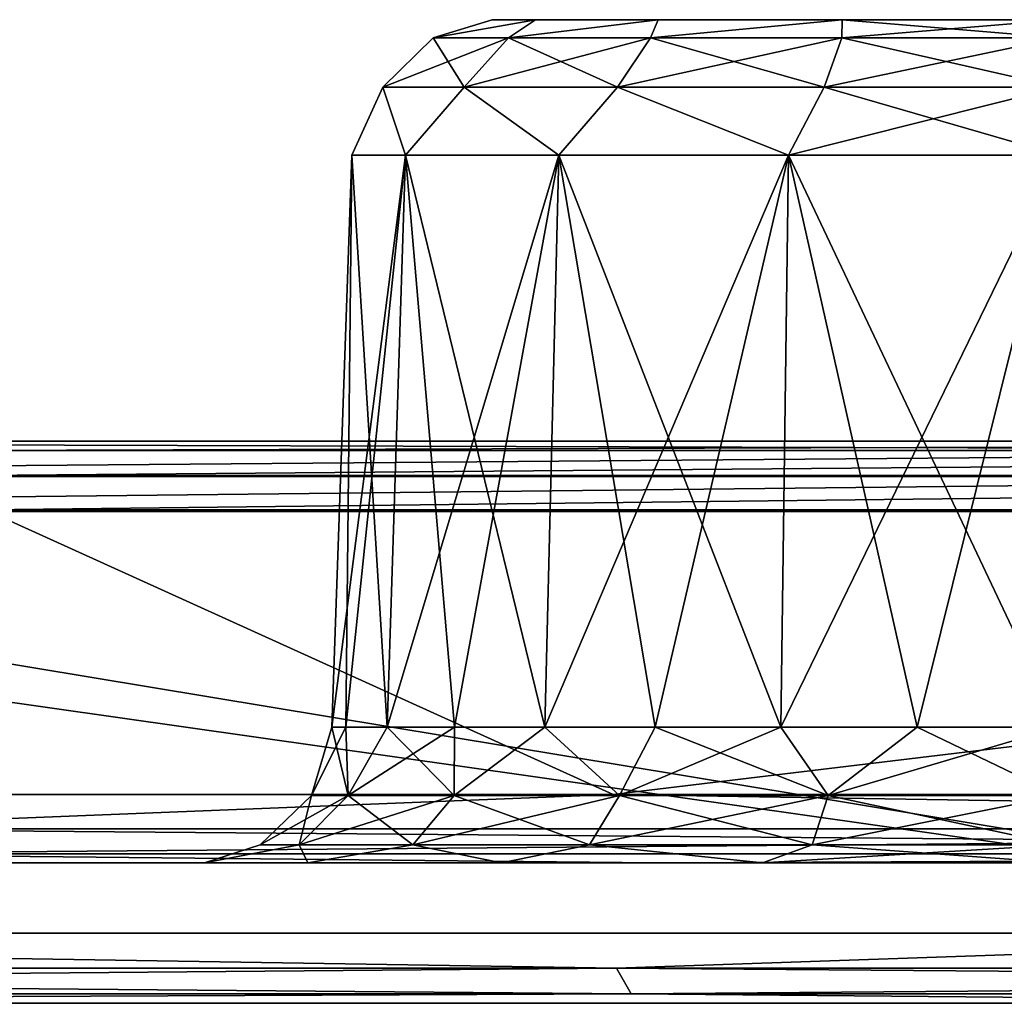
# Model space of a CAD drawing. Header units: millimetres. Extents: x -125 to 125, y -46 to 12.
# Tile 24 of 113: x -72.2 to -68.7, y 9 to 12.5. Entities that reach past the tile are written whole.
import ezdxf

# ---------------------------------------------------------------- set-up
doc = ezdxf.new("R2010")
doc.units = ezdxf.units.MM
doc.header["$LTSCALE"] = 26.699852
for name, color, linetype in [('1', 7, 'CONTINUOUS'), ('107', 7, 'CONTINUOUS'), ('109', 7, 'CONTINUOUS'), ('111', 7, 'CONTINUOUS'), ('113', 7, 'CONTINUOUS'), ('2', 7, 'CONTINUOUS'), ('3', 7, 'CONTINUOUS'), ('35', 7, 'CONTINUOUS'), ('36', 7, 'CONTINUOUS'), ('5', 7, 'CONTINUOUS'), ('6', 7, 'CONTINUOUS'), ('89', 7, 'CONTINUOUS'), ('90', 7, 'CONTINUOUS'), ('93', 7, 'CONTINUOUS'), ('94', 7, 'CONTINUOUS'), ('95', 7, 'CONTINUOUS'), ('97', 7, 'CONTINUOUS'), ('98', 7, 'CONTINUOUS')]:
    doc.layers.add(name, color=color, linetype=linetype)

msp = doc.modelspace()

# ---------------------------------------------------------------- linework, layer by layer
at = {"layer": '1', "linetype": 'Continuous'}
for points in [[(-61.8163, 11, -100.0937), (-77.0169, 11, -98.3308), (-72.491, 11, -92.6556), (-61.8163, 11, -100.0937)], [(-65.6782, 11, -106.2399), (-77.0169, 11, -98.3308), (-61.8163, 11, -100.0937), (-65.6782, 11, -106.2399)], [(-76.861, 11, 98.1353), (-65.5452, 11, 106.0282), (-61.8163, 11, 100.0937), (-76.861, 11, 98.1353)], [(-72.491, 11, 92.6556), (-76.861, 11, 98.1353), (-61.8163, 11, 100.0937), (-72.491, 11, 92.6556)]]:
    msp.add_3dface(points, dxfattribs=at)
at = {"layer": '107', "linetype": 'Continuous'}
for points in [[(-70.5172, 12.5, 34.4656), (-70.3636, 12.5, 35.2376), (-70.3636, 12.5, 33.6937), (-70.5172, 12.5, 34.4656)], [(-70.3636, 12.5, 35.2376), (-69.9263, 12.5, 35.892), (-70.3636, 12.5, 33.6937), (-70.3636, 12.5, 35.2376)], [(-70.3636, 12.5, 33.6937), (-69.9263, 12.5, 35.892), (-69.9263, 12.5, 33.0393), (-70.3636, 12.5, 33.6937)], [(-69.9263, 12.5, 35.892), (-69.2719, 12.5, 36.3293), (-69.9263, 12.5, 33.0393), (-69.9263, 12.5, 35.892)], [(-69.9263, 12.5, 33.0393), (-69.2719, 12.5, 36.3293), (-69.2719, 12.5, 32.602), (-69.9263, 12.5, 33.0393)], [(-69.2719, 12.5, 36.3293), (-68.5, 12.5, 36.4828), (-69.2719, 12.5, 32.602), (-69.2719, 12.5, 36.3293)], [(-68.5, 12.5, 36.4828), (-68.5, 12.5, 32.4485), (-69.2719, 12.5, 32.602), (-68.5, 12.5, 36.4828)]]:
    msp.add_3dface(points, dxfattribs=at)
at = {"layer": '109', "linetype": 'Continuous'}
for points in [[(-71.0169, 12.0174, 34.4656), (-70.8253, 12.0174, 33.5025), (-71.0879, 9.9826, 34.4656), (-71.0169, 12.0174, 34.4656)], [(-71.0382, 9.9826, 34.9705), (-71.0169, 12.0174, 34.4656), (-71.0879, 9.9826, 34.4656), (-71.0382, 9.9826, 34.9705)], [(-71.0879, 9.9826, 34.4656), (-70.8253, 12.0174, 33.5025), (-71.0382, 9.9826, 33.9608), (-71.0879, 9.9826, 34.4656)], [(-70.8909, 9.9826, 35.456), (-71.0169, 12.0174, 34.4656), (-71.0382, 9.9826, 34.9705), (-70.8909, 9.9826, 35.456)], [(-71.0382, 9.9826, 33.9608), (-70.8253, 12.0174, 33.5025), (-70.8909, 9.9826, 33.4753), (-71.0382, 9.9826, 33.9608)], [(-70.8253, 12.0174, 35.4288), (-71.0169, 12.0174, 34.4656), (-70.8909, 9.9826, 35.456), (-70.8253, 12.0174, 35.4288)], [(-70.8909, 9.9826, 33.4753), (-70.2797, 12.0174, 32.686), (-70.6518, 9.9826, 33.0279), (-70.8909, 9.9826, 33.4753)], [(-70.8253, 12.0174, 33.5025), (-70.2797, 12.0174, 32.686), (-70.8909, 9.9826, 33.4753), (-70.8253, 12.0174, 33.5025)], [(-70.6518, 9.9826, 35.9034), (-70.8253, 12.0174, 35.4288), (-70.8909, 9.9826, 35.456), (-70.6518, 9.9826, 35.9034)], [(-70.3299, 9.9826, 36.2956), (-70.8253, 12.0174, 35.4288), (-70.6518, 9.9826, 35.9034), (-70.3299, 9.9826, 36.2956)], [(-70.2797, 12.0174, 36.2453), (-70.8253, 12.0174, 35.4288), (-70.3299, 9.9826, 36.2956), (-70.2797, 12.0174, 36.2453)], [(-70.6518, 9.9826, 33.0279), (-70.2797, 12.0174, 32.686), (-70.3299, 9.9826, 32.6357), (-70.6518, 9.9826, 33.0279)], [(-70.3299, 9.9826, 32.6357), (-69.4632, 12.0174, 32.1404), (-69.9378, 9.9826, 32.3139), (-70.3299, 9.9826, 32.6357)], [(-70.2797, 12.0174, 32.686), (-69.4632, 12.0174, 32.1404), (-70.3299, 9.9826, 32.6357), (-70.2797, 12.0174, 32.686)], [(-69.9378, 9.9826, 36.6174), (-70.2797, 12.0174, 36.2453), (-70.3299, 9.9826, 36.2956), (-69.9378, 9.9826, 36.6174)], [(-69.4904, 9.9826, 36.8566), (-70.2797, 12.0174, 36.2453), (-69.9378, 9.9826, 36.6174), (-69.4904, 9.9826, 36.8566)], [(-69.4632, 12.0174, 36.7909), (-70.2797, 12.0174, 36.2453), (-69.4904, 9.9826, 36.8566), (-69.4632, 12.0174, 36.7909)], [(-69.9378, 9.9826, 32.3139), (-69.4632, 12.0174, 32.1404), (-69.4904, 9.9826, 32.0747), (-69.9378, 9.9826, 32.3139)], [(-69.4632, 12.0174, 32.1404), (-68.5, 12.0174, 31.9488), (-69.4904, 9.9826, 32.0747), (-69.4632, 12.0174, 32.1404)], [(-69.4904, 9.9826, 32.0747), (-68.5, 12.0174, 31.9488), (-69.0049, 9.9826, 31.9275), (-69.4904, 9.9826, 32.0747)], [(-69.0049, 9.9826, 37.0038), (-69.4632, 12.0174, 36.7909), (-69.4904, 9.9826, 36.8566), (-69.0049, 9.9826, 37.0038)], [(-68.5, 9.9826, 37.0536), (-68.5, 12.0174, 36.9825), (-69.4632, 12.0174, 36.7909), (-68.5, 9.9826, 37.0536)], [(-68.5, 9.9826, 37.0536), (-69.4632, 12.0174, 36.7909), (-69.0049, 9.9826, 37.0038), (-68.5, 9.9826, 37.0536)], [(-68.5, 12.0174, 31.9488), (-68.5, 9.9826, 31.8777), (-69.0049, 9.9826, 31.9275), (-68.5, 12.0174, 31.9488)]]:
    msp.add_3dface(points, dxfattribs=at)
at = {"layer": '111', "linetype": 'Continuous'}
for points in [[(-70.5172, 12.5, 34.4656), (-70.3636, 12.5, 33.6937), (-70.7275, 12.436, 34.0729), (-70.5172, 12.5, 34.4656)], [(-70.7275, 12.436, 34.8584), (-70.5172, 12.5, 34.4656), (-70.7275, 12.436, 34.0729), (-70.7275, 12.436, 34.8584)], [(-70.7275, 12.436, 34.0729), (-70.3636, 12.5, 33.6937), (-70.4588, 12.436, 33.3347), (-70.7275, 12.436, 34.0729)], [(-70.3636, 12.5, 35.2376), (-70.5172, 12.5, 34.4656), (-70.7275, 12.436, 34.8584), (-70.3636, 12.5, 35.2376)], [(-70.4588, 12.436, 35.5966), (-70.3636, 12.5, 35.2376), (-70.7275, 12.436, 34.8584), (-70.4588, 12.436, 35.5966)], [(-70.3636, 12.5, 33.6937), (-69.9263, 12.5, 33.0393), (-70.4588, 12.436, 33.3347), (-70.3636, 12.5, 33.6937)], [(-70.4588, 12.436, 33.3347), (-69.9263, 12.5, 33.0393), (-69.9539, 12.436, 32.7329), (-70.4588, 12.436, 33.3347)], [(-69.9263, 12.5, 35.892), (-70.3636, 12.5, 35.2376), (-70.4588, 12.436, 35.5966), (-69.9263, 12.5, 35.892)], [(-69.9539, 12.436, 36.1983), (-69.9263, 12.5, 35.892), (-70.4588, 12.436, 35.5966), (-69.9539, 12.436, 36.1983)], [(-69.9263, 12.5, 33.0393), (-69.2719, 12.5, 32.602), (-69.9539, 12.436, 32.7329), (-69.9263, 12.5, 33.0393)], [(-69.9539, 12.436, 32.7329), (-69.2719, 12.5, 32.602), (-69.2736, 12.436, 32.3402), (-69.9539, 12.436, 32.7329)], [(-69.2736, 12.436, 36.5911), (-69.2719, 12.5, 36.3293), (-69.9539, 12.436, 36.1983), (-69.2736, 12.436, 36.5911)], [(-69.2719, 12.5, 36.3293), (-69.9263, 12.5, 35.892), (-69.9539, 12.436, 36.1983), (-69.2719, 12.5, 36.3293)], [(-68.5, 12.5, 32.4485), (-68.5, 12.436, 32.2038), (-69.2736, 12.436, 32.3402), (-68.5, 12.5, 32.4485)], [(-69.2719, 12.5, 32.602), (-68.5, 12.5, 32.4485), (-69.2736, 12.436, 32.3402), (-69.2719, 12.5, 32.602)], [(-68.5, 12.436, 36.7275), (-69.2719, 12.5, 36.3293), (-69.2736, 12.436, 36.5911), (-68.5, 12.436, 36.7275)], [(-68.5, 12.5, 36.4828), (-69.2719, 12.5, 36.3293), (-68.5, 12.436, 36.7275), (-68.5, 12.5, 36.4828)], [(-70.9071, 12.26, 34.0412), (-70.4588, 12.436, 33.3347), (-70.6168, 12.26, 33.2435), (-70.9071, 12.26, 34.0412)], [(-70.9071, 12.26, 34.8901), (-70.7275, 12.436, 34.0729), (-70.9071, 12.26, 34.0412), (-70.9071, 12.26, 34.8901)], [(-70.7275, 12.436, 34.0729), (-70.4588, 12.436, 33.3347), (-70.9071, 12.26, 34.0412), (-70.7275, 12.436, 34.0729)], [(-70.6168, 12.26, 35.6878), (-70.7275, 12.436, 34.8584), (-70.9071, 12.26, 34.8901), (-70.6168, 12.26, 35.6878)], [(-70.7275, 12.436, 34.8584), (-70.7275, 12.436, 34.0729), (-70.9071, 12.26, 34.8901), (-70.7275, 12.436, 34.8584)], [(-70.4588, 12.436, 35.5966), (-70.7275, 12.436, 34.8584), (-70.6168, 12.26, 35.6878), (-70.4588, 12.436, 35.5966)], [(-70.6168, 12.26, 33.2435), (-69.9539, 12.436, 32.7329), (-70.0711, 12.26, 32.5933), (-70.6168, 12.26, 33.2435)], [(-70.0711, 12.26, 36.338), (-70.4588, 12.436, 35.5966), (-70.6168, 12.26, 35.6878), (-70.0711, 12.26, 36.338)], [(-70.4588, 12.436, 33.3347), (-69.9539, 12.436, 32.7329), (-70.6168, 12.26, 33.2435), (-70.4588, 12.436, 33.3347)], [(-69.9539, 12.436, 36.1983), (-70.4588, 12.436, 35.5966), (-70.0711, 12.26, 36.338), (-69.9539, 12.436, 36.1983)], [(-69.9539, 12.436, 32.7329), (-69.2736, 12.436, 32.3402), (-70.0711, 12.26, 32.5933), (-69.9539, 12.436, 32.7329)], [(-70.0711, 12.26, 32.5933), (-69.2736, 12.436, 32.3402), (-69.336, 12.26, 32.1688), (-70.0711, 12.26, 32.5933)], [(-69.336, 12.26, 36.7625), (-69.9539, 12.436, 36.1983), (-70.0711, 12.26, 36.338), (-69.336, 12.26, 36.7625)], [(-69.2736, 12.436, 36.5911), (-69.9539, 12.436, 36.1983), (-69.336, 12.26, 36.7625), (-69.2736, 12.436, 36.5911)], [(-68.5, 12.26, 36.9099), (-69.2736, 12.436, 36.5911), (-69.336, 12.26, 36.7625), (-68.5, 12.26, 36.9099)], [(-68.5, 12.436, 32.2038), (-68.5, 12.26, 32.0214), (-69.336, 12.26, 32.1688), (-68.5, 12.436, 32.2038)], [(-69.2736, 12.436, 32.3402), (-68.5, 12.436, 32.2038), (-69.336, 12.26, 32.1688), (-69.2736, 12.436, 32.3402)], [(-68.5, 12.26, 36.9099), (-68.5, 12.436, 36.7275), (-69.2736, 12.436, 36.5911), (-68.5, 12.26, 36.9099)], [(-71.0169, 12.0174, 34.4656), (-70.8253, 12.0174, 35.4288), (-70.9071, 12.26, 34.8901), (-71.0169, 12.0174, 34.4656)], [(-70.8253, 12.0174, 33.5025), (-71.0169, 12.0174, 34.4656), (-70.9071, 12.26, 34.0412), (-70.8253, 12.0174, 33.5025)], [(-71.0169, 12.0174, 34.4656), (-70.9071, 12.26, 34.8901), (-70.9071, 12.26, 34.0412), (-71.0169, 12.0174, 34.4656)], [(-70.8253, 12.0174, 33.5025), (-70.9071, 12.26, 34.0412), (-70.6168, 12.26, 33.2435), (-70.8253, 12.0174, 33.5025)], [(-70.8253, 12.0174, 35.4288), (-70.6168, 12.26, 35.6878), (-70.9071, 12.26, 34.8901), (-70.8253, 12.0174, 35.4288)], [(-70.8253, 12.0174, 35.4288), (-70.2797, 12.0174, 36.2453), (-70.6168, 12.26, 35.6878), (-70.8253, 12.0174, 35.4288)], [(-70.2797, 12.0174, 32.686), (-70.8253, 12.0174, 33.5025), (-70.6168, 12.26, 33.2435), (-70.2797, 12.0174, 32.686)], [(-70.2797, 12.0174, 32.686), (-70.6168, 12.26, 33.2435), (-70.0711, 12.26, 32.5933), (-70.2797, 12.0174, 32.686)], [(-70.2797, 12.0174, 36.2453), (-70.0711, 12.26, 36.338), (-70.6168, 12.26, 35.6878), (-70.2797, 12.0174, 36.2453)], [(-70.2797, 12.0174, 36.2453), (-69.4632, 12.0174, 36.7909), (-70.0711, 12.26, 36.338), (-70.2797, 12.0174, 36.2453)], [(-69.4632, 12.0174, 32.1404), (-70.2797, 12.0174, 32.686), (-70.0711, 12.26, 32.5933), (-69.4632, 12.0174, 32.1404)], [(-69.4632, 12.0174, 36.7909), (-69.336, 12.26, 36.7625), (-70.0711, 12.26, 36.338), (-69.4632, 12.0174, 36.7909)], [(-69.4632, 12.0174, 32.1404), (-70.0711, 12.26, 32.5933), (-69.336, 12.26, 32.1688), (-69.4632, 12.0174, 32.1404)], [(-68.5, 12.0174, 31.9488), (-69.4632, 12.0174, 32.1404), (-68.5, 12.26, 32.0214), (-68.5, 12.0174, 31.9488)], [(-68.5, 12.26, 32.0214), (-69.4632, 12.0174, 32.1404), (-69.336, 12.26, 32.1688), (-68.5, 12.26, 32.0214)], [(-69.4632, 12.0174, 36.7909), (-68.5, 12.0174, 36.9825), (-69.336, 12.26, 36.7625), (-69.4632, 12.0174, 36.7909)], [(-68.5, 12.0174, 36.9825), (-68.5, 12.26, 36.9099), (-69.336, 12.26, 36.7625), (-68.5, 12.0174, 36.9825)]]:
    msp.add_3dface(points, dxfattribs=at)
at = {"layer": '113', "linetype": 'Continuous'}
for points in [[(-71.0879, 9.9826, 34.4656), (-71.0382, 9.9826, 33.9608), (-71.1605, 9.74, 34.4656), (-71.0879, 9.9826, 34.4656)], [(-71.0879, 9.9826, 34.4656), (-71.1605, 9.74, 34.4656), (-71.0303, 9.74, 35.2878), (-71.0879, 9.9826, 34.4656)], [(-71.0382, 9.9826, 33.9608), (-71.0303, 9.74, 33.6435), (-71.1605, 9.74, 34.4656), (-71.0382, 9.9826, 33.9608)], [(-71.0382, 9.9826, 34.9705), (-71.0879, 9.9826, 34.4656), (-71.0303, 9.74, 35.2878), (-71.0382, 9.9826, 34.9705)], [(-70.8909, 9.9826, 35.456), (-71.0382, 9.9826, 34.9705), (-71.0303, 9.74, 35.2878), (-70.8909, 9.9826, 35.456)], [(-71.0382, 9.9826, 33.9608), (-70.8909, 9.9826, 33.4753), (-71.0303, 9.74, 33.6435), (-71.0382, 9.9826, 33.9608)], [(-70.8909, 9.9826, 35.456), (-71.0303, 9.74, 35.2878), (-70.6524, 9.74, 36.0295), (-70.8909, 9.9826, 35.456)], [(-70.6518, 9.9826, 33.0279), (-70.6524, 9.74, 32.9018), (-71.0303, 9.74, 33.6435), (-70.6518, 9.9826, 33.0279)], [(-70.8909, 9.9826, 33.4753), (-70.6518, 9.9826, 33.0279), (-71.0303, 9.74, 33.6435), (-70.8909, 9.9826, 33.4753)], [(-70.6518, 9.9826, 35.9034), (-70.8909, 9.9826, 35.456), (-70.6524, 9.74, 36.0295), (-70.6518, 9.9826, 35.9034)], [(-70.3299, 9.9826, 36.2956), (-70.6524, 9.74, 36.0295), (-70.0638, 9.74, 36.6181), (-70.3299, 9.9826, 36.2956)], [(-70.3299, 9.9826, 36.2956), (-70.6518, 9.9826, 35.9034), (-70.6524, 9.74, 36.0295), (-70.3299, 9.9826, 36.2956)], [(-70.3299, 9.9826, 32.6357), (-70.0638, 9.74, 32.3132), (-70.6524, 9.74, 32.9018), (-70.3299, 9.9826, 32.6357)], [(-70.6518, 9.9826, 33.0279), (-70.3299, 9.9826, 32.6357), (-70.6524, 9.74, 32.9018), (-70.6518, 9.9826, 33.0279)], [(-69.9378, 9.9826, 36.6174), (-70.3299, 9.9826, 36.2956), (-70.0638, 9.74, 36.6181), (-69.9378, 9.9826, 36.6174)], [(-70.3299, 9.9826, 32.6357), (-69.9378, 9.9826, 32.3139), (-70.0638, 9.74, 32.3132), (-70.3299, 9.9826, 32.6357)], [(-69.9378, 9.9826, 36.6174), (-70.0638, 9.74, 36.6181), (-69.3221, 9.74, 36.996), (-69.9378, 9.9826, 36.6174)], [(-69.4904, 9.9826, 32.0747), (-69.3221, 9.74, 31.9353), (-70.0638, 9.74, 32.3132), (-69.4904, 9.9826, 32.0747)], [(-69.9378, 9.9826, 32.3139), (-69.4904, 9.9826, 32.0747), (-70.0638, 9.74, 32.3132), (-69.9378, 9.9826, 32.3139)], [(-69.4904, 9.9826, 36.8566), (-69.9378, 9.9826, 36.6174), (-69.3221, 9.74, 36.996), (-69.4904, 9.9826, 36.8566)], [(-69.0049, 9.9826, 37.0038), (-69.4904, 9.9826, 36.8566), (-69.3221, 9.74, 36.996), (-69.0049, 9.9826, 37.0038)], [(-69.4904, 9.9826, 32.0747), (-69.0049, 9.9826, 31.9275), (-69.3221, 9.74, 31.9353), (-69.4904, 9.9826, 32.0747)], [(-68.5, 9.74, 37.1262), (-69.0049, 9.9826, 37.0038), (-69.3221, 9.74, 36.996), (-68.5, 9.74, 37.1262)], [(-69.0049, 9.9826, 31.9275), (-68.5, 9.9826, 31.8777), (-69.3221, 9.74, 31.9353), (-69.0049, 9.9826, 31.9275)], [(-68.5, 9.9826, 31.8777), (-68.5, 9.74, 31.8051), (-69.3221, 9.74, 31.9353), (-68.5, 9.9826, 31.8777)], [(-68.5, 9.9826, 37.0536), (-69.0049, 9.9826, 37.0038), (-68.5, 9.74, 37.1262), (-68.5, 9.9826, 37.0536)], [(-71.2037, 9.564, 33.5871), (-71.3429, 9.564, 34.4656), (-71.0303, 9.74, 33.6435), (-71.2037, 9.564, 33.5871)], [(-71.0303, 9.74, 33.6435), (-71.3429, 9.564, 34.4656), (-71.1605, 9.74, 34.4656), (-71.0303, 9.74, 33.6435)], [(-71.3429, 9.564, 34.4656), (-71.2037, 9.564, 35.3441), (-71.1605, 9.74, 34.4656), (-71.3429, 9.564, 34.4656)], [(-70.6524, 9.74, 32.9018), (-71.2037, 9.564, 33.5871), (-71.0303, 9.74, 33.6435), (-70.6524, 9.74, 32.9018)], [(-70.7999, 9.564, 32.7946), (-71.2037, 9.564, 33.5871), (-70.6524, 9.74, 32.9018), (-70.7999, 9.564, 32.7946)], [(-71.1605, 9.74, 34.4656), (-71.2037, 9.564, 35.3441), (-71.0303, 9.74, 35.2878), (-71.1605, 9.74, 34.4656)], [(-71.2037, 9.564, 35.3441), (-70.7999, 9.564, 36.1367), (-71.0303, 9.74, 35.2878), (-71.2037, 9.564, 35.3441)], [(-71.0303, 9.74, 35.2878), (-70.7999, 9.564, 36.1367), (-70.6524, 9.74, 36.0295), (-71.0303, 9.74, 35.2878)], [(-70.0638, 9.74, 32.3132), (-70.7999, 9.564, 32.7946), (-70.6524, 9.74, 32.9018), (-70.0638, 9.74, 32.3132)], [(-70.171, 9.564, 32.1657), (-70.7999, 9.564, 32.7946), (-70.0638, 9.74, 32.3132), (-70.171, 9.564, 32.1657)], [(-70.7999, 9.564, 36.1367), (-70.171, 9.564, 36.7656), (-70.6524, 9.74, 36.0295), (-70.7999, 9.564, 36.1367)], [(-70.6524, 9.74, 36.0295), (-70.171, 9.564, 36.7656), (-70.0638, 9.74, 36.6181), (-70.6524, 9.74, 36.0295)], [(-69.3221, 9.74, 31.9353), (-70.171, 9.564, 32.1657), (-70.0638, 9.74, 32.3132), (-69.3221, 9.74, 31.9353)], [(-69.3785, 9.564, 31.7619), (-70.171, 9.564, 32.1657), (-69.3221, 9.74, 31.9353), (-69.3785, 9.564, 31.7619)], [(-70.171, 9.564, 36.7656), (-69.3785, 9.564, 37.1694), (-70.0638, 9.74, 36.6181), (-70.171, 9.564, 36.7656)], [(-70.0638, 9.74, 36.6181), (-69.3785, 9.564, 37.1694), (-69.3221, 9.74, 36.996), (-70.0638, 9.74, 36.6181)], [(-68.5, 9.74, 31.8051), (-69.3785, 9.564, 31.7619), (-69.3221, 9.74, 31.9353), (-68.5, 9.74, 31.8051)], [(-68.5, 9.74, 31.8051), (-68.5, 9.564, 31.6228), (-69.3785, 9.564, 31.7619), (-68.5, 9.74, 31.8051)], [(-69.3785, 9.564, 37.1694), (-68.5, 9.564, 37.3085), (-69.3221, 9.74, 36.996), (-69.3785, 9.564, 37.1694)], [(-68.5, 9.564, 37.3085), (-68.5, 9.74, 37.1262), (-69.3221, 9.74, 36.996), (-68.5, 9.564, 37.3085)], [(-71.5407, 9.5, 33.9295), (-71.2037, 9.564, 33.5871), (-71.1739, 9.5, 32.9218), (-71.5407, 9.5, 33.9295)], [(-71.3429, 9.564, 34.4656), (-71.2037, 9.564, 33.5871), (-71.5407, 9.5, 33.9295), (-71.3429, 9.564, 34.4656)], [(-71.1739, 9.5, 36.0095), (-71.2037, 9.564, 35.3441), (-71.5407, 9.5, 35.0018), (-71.1739, 9.5, 36.0095)], [(-71.5407, 9.5, 35.0018), (-71.3429, 9.564, 34.4656), (-71.5407, 9.5, 33.9295), (-71.5407, 9.5, 35.0018)], [(-71.2037, 9.564, 35.3441), (-71.3429, 9.564, 34.4656), (-71.5407, 9.5, 35.0018), (-71.2037, 9.564, 35.3441)], [(-71.2037, 9.564, 33.5871), (-70.7999, 9.564, 32.7946), (-71.1739, 9.5, 32.9218), (-71.2037, 9.564, 33.5871)], [(-70.7999, 9.564, 36.1367), (-71.2037, 9.564, 35.3441), (-71.1739, 9.5, 36.0095), (-70.7999, 9.564, 36.1367)], [(-71.1739, 9.5, 32.9218), (-70.7999, 9.564, 32.7946), (-70.4846, 9.5, 32.1004), (-71.1739, 9.5, 32.9218)], [(-70.4846, 9.5, 36.8309), (-70.7999, 9.564, 36.1367), (-71.1739, 9.5, 36.0095), (-70.4846, 9.5, 36.8309)], [(-70.7999, 9.564, 32.7946), (-70.171, 9.564, 32.1657), (-70.4846, 9.5, 32.1004), (-70.7999, 9.564, 32.7946)], [(-70.171, 9.564, 36.7656), (-70.7999, 9.564, 36.1367), (-70.4846, 9.5, 36.8309), (-70.171, 9.564, 36.7656)], [(-70.4846, 9.5, 32.1004), (-70.171, 9.564, 32.1657), (-69.5559, 9.5, 31.5642), (-70.4846, 9.5, 32.1004)], [(-69.5559, 9.5, 37.3671), (-70.171, 9.564, 36.7656), (-70.4846, 9.5, 36.8309), (-69.5559, 9.5, 37.3671)], [(-70.171, 9.564, 32.1657), (-69.3785, 9.564, 31.7619), (-69.5559, 9.5, 31.5642), (-70.171, 9.564, 32.1657)], [(-69.3785, 9.564, 37.1694), (-70.171, 9.564, 36.7656), (-69.5559, 9.5, 37.3671), (-69.3785, 9.564, 37.1694)], [(-69.3785, 9.564, 31.7619), (-68.5, 9.564, 31.6228), (-69.5559, 9.5, 31.5642), (-69.3785, 9.564, 31.7619)], [(-68.5, 9.5, 37.5533), (-69.3785, 9.564, 37.1694), (-69.5559, 9.5, 37.3671), (-68.5, 9.5, 37.5533)], [(-68.5, 9.564, 31.6228), (-68.5, 9.5, 31.378), (-69.5559, 9.5, 31.5642), (-68.5, 9.564, 31.6228)], [(-68.5, 9.5, 37.5533), (-68.5, 9.564, 37.3085), (-69.3785, 9.564, 37.1694), (-68.5, 9.5, 37.5533)]]:
    msp.add_3dface(points, dxfattribs=at)
at = {"layer": '2', "linetype": 'Continuous'}
for points in [[(-117.1172, 9.5), (117.1172, 9.5), (116.3253, 9.5, -13.5962), (-117.1172, 9.5)], [(-116.3253, 9.5, 13.5962), (117.1172, 9.5), (-117.1172, 9.5), (-116.3253, 9.5, 13.5962)], [(-116.3253, 9.5, -13.5962), (-117.1172, 9.5), (116.3253, 9.5, -13.5962), (-116.3253, 9.5, -13.5962)], [(116.3253, 9.5, 13.5962), (117.1172, 9.5), (-116.3253, 9.5, 13.5962), (116.3253, 9.5, 13.5962)], [(-113.9603, 9.5, 27.0088), (116.3253, 9.5, 13.5962), (-116.3253, 9.5, 13.5962), (-113.9603, 9.5, 27.0088)], [(113.9603, 9.5, -27.0088), (-116.3253, 9.5, -13.5962), (116.3253, 9.5, -13.5962), (113.9603, 9.5, -27.0088)], [(-113.9603, 9.5, -27.0088), (-116.3253, 9.5, -13.5962), (113.9603, 9.5, -27.0088), (-113.9603, 9.5, -27.0088)], [(-110.0542, 9.5, 40.0562), (113.9603, 9.5, 27.0088), (-113.9603, 9.5, 27.0088), (-110.0542, 9.5, 40.0562)], [(113.9603, 9.5, 27.0088), (116.3253, 9.5, 13.5962), (-113.9603, 9.5, 27.0088), (113.9603, 9.5, 27.0088)], [(110.0542, 9.5, -40.0562), (-113.9603, 9.5, -27.0088), (113.9603, 9.5, -27.0088), (110.0542, 9.5, -40.0562)], [(-110.0542, 9.5, -40.0562), (-113.9603, 9.5, -27.0088), (110.0542, 9.5, -40.0562), (-110.0542, 9.5, -40.0562)], [(104.6598, 9.5, -52.5619), (-110.0542, 9.5, -40.0562), (110.0542, 9.5, -40.0562), (104.6598, 9.5, -52.5619)], [(-104.6598, 9.5, 52.5619), (110.0542, 9.5, 40.0562), (-110.0542, 9.5, 40.0562), (-104.6598, 9.5, 52.5619)], [(110.0542, 9.5, 40.0562), (113.9603, 9.5, 27.0088), (-110.0542, 9.5, 40.0562), (110.0542, 9.5, 40.0562)], [(-104.6598, 9.5, -52.5619), (-110.0542, 9.5, -40.0562), (104.6598, 9.5, -52.5619), (-104.6598, 9.5, -52.5619)], [(97.8501, 9.5, -64.3568), (-104.6598, 9.5, -52.5619), (104.6598, 9.5, -52.5619), (97.8501, 9.5, -64.3568)], [(-97.8501, 9.5, -64.3568), (-104.6598, 9.5, -52.5619), (97.8501, 9.5, -64.3568), (-97.8501, 9.5, -64.3568)], [(-97.8501, 9.5, 64.3568), (104.6598, 9.5, 52.5619), (-104.6598, 9.5, 52.5619), (-97.8501, 9.5, 64.3568)], [(104.6598, 9.5, 52.5619), (110.0542, 9.5, 40.0562), (-104.6598, 9.5, 52.5619), (104.6598, 9.5, 52.5619)], [(-89.7171, 9.5, -75.2814), (-97.8501, 9.5, -64.3568), (89.7171, 9.5, -75.2814), (-89.7171, 9.5, -75.2814)], [(89.7171, 9.5, -75.2814), (-97.8501, 9.5, -64.3568), (97.8501, 9.5, -64.3568), (89.7171, 9.5, -75.2814)], [(-89.7171, 9.5, 75.2814), (97.8501, 9.5, 64.3568), (-97.8501, 9.5, 64.3568), (-89.7171, 9.5, 75.2814)], [(97.8501, 9.5, 64.3568), (104.6598, 9.5, 52.5619), (-97.8501, 9.5, 64.3568), (97.8501, 9.5, 64.3568)], [(80.3708, 9.5, -85.1879), (-89.7171, 9.5, -75.2814), (89.7171, 9.5, -75.2814), (80.3708, 9.5, -85.1879)], [(-80.3708, 9.5, -85.1879), (-89.7171, 9.5, -75.2814), (80.3708, 9.5, -85.1879), (-80.3708, 9.5, -85.1879)], [(-80.3708, 9.5, 85.1879), (89.7171, 9.5, 75.2814), (-89.7171, 9.5, 75.2814), (-80.3708, 9.5, 85.1879)], [(89.7171, 9.5, 75.2814), (97.8501, 9.5, 64.3568), (-89.7171, 9.5, 75.2814), (89.7171, 9.5, 75.2814)], [(69.9376, 9.5, -93.9423), (-80.3708, 9.5, -85.1879), (80.3708, 9.5, -85.1879), (69.9376, 9.5, -93.9423)], [(-69.9376, 9.5, -93.9423), (-80.3708, 9.5, -85.1879), (69.9376, 9.5, -93.9423), (-69.9376, 9.5, -93.9423)], [(80.3708, 9.5, 85.1879), (89.7171, 9.5, 75.2814), (-80.3708, 9.5, 85.1879), (80.3708, 9.5, 85.1879)], [(-69.9376, 9.5, 93.9423), (80.3708, 9.5, 85.1879), (-80.3708, 9.5, 85.1879), (-69.9376, 9.5, 93.9423)], [(58.5587, 9.5, -101.4264), (-69.9376, 9.5, -93.9423), (69.9376, 9.5, -93.9423), (58.5587, 9.5, -101.4264)], [(-58.5587, 9.5, -101.4264), (-69.9376, 9.5, -93.9423), (58.5587, 9.5, -101.4264), (-58.5587, 9.5, -101.4264)], [(69.9376, 9.5, 93.9423), (80.3708, 9.5, 85.1879), (-69.9376, 9.5, 93.9423), (69.9376, 9.5, 93.9423)], [(-58.5587, 9.5, 101.4264), (69.9376, 9.5, 93.9423), (-69.9376, 9.5, 93.9423), (-58.5587, 9.5, 101.4264)]]:
    msp.add_3dface(points, dxfattribs=at)
at = {"layer": '3', "linetype": 'Continuous'}
for points in [[(-123.8684, 9, 13.9564), (-124.6521, 9), (123.8684, 9, 13.9564), (-123.8684, 9, 13.9564)], [(-124.6521, 9), (124.6521, 9), (123.8684, 9, 13.9564), (-124.6521, 9)], [(-123.8684, 9, -13.9564), (124.6521, 9), (-124.6521, 9), (-123.8684, 9, -13.9564)], [(123.8684, 9, -13.9564), (124.6521, 9), (-123.8684, 9, -13.9564), (123.8684, 9, -13.9564)], [(121.5269, 9, 27.7375), (-123.8684, 9, 13.9564), (123.8684, 9, 13.9564), (121.5269, 9, 27.7375)], [(-121.5269, 9, 27.7375), (-123.8684, 9, 13.9564), (121.5269, 9, 27.7375), (-121.5269, 9, 27.7375)], [(-121.5269, 9, -27.7375), (123.8684, 9, -13.9564), (-123.8684, 9, -13.9564), (-121.5269, 9, -27.7375)], [(117.6571, 9, 41.1698), (-121.5269, 9, 27.7375), (121.5269, 9, 27.7375), (117.6571, 9, 41.1698)], [(-117.6571, 9, 41.1698), (-121.5269, 9, 27.7375), (117.6571, 9, 41.1698), (-117.6571, 9, 41.1698)], [(-117.6571, 9, -41.1698), (121.5269, 9, -27.7375), (-121.5269, 9, -27.7375), (-117.6571, 9, -41.1698)], [(121.5269, 9, -27.7375), (123.8684, 9, -13.9564), (-121.5269, 9, -27.7375), (121.5269, 9, -27.7375)], [(112.3078, 9, 54.0843), (-117.6571, 9, 41.1698), (117.6571, 9, 41.1698), (112.3078, 9, 54.0843)], [(-112.3078, 9, 54.0843), (-117.6571, 9, 41.1698), (112.3078, 9, 54.0843), (-112.3078, 9, 54.0843)], [(-112.3078, 9, -54.0843), (117.6571, 9, -41.1698), (-117.6571, 9, -41.1698), (-112.3078, 9, -54.0843)], [(117.6571, 9, -41.1698), (121.5269, 9, -27.7375), (-117.6571, 9, -41.1698), (117.6571, 9, -41.1698)], [(105.5461, 9, 66.3187), (-112.3078, 9, 54.0843), (112.3078, 9, 54.0843), (105.5461, 9, 66.3187)], [(-105.5461, 9, 66.3187), (-112.3078, 9, 54.0843), (105.5461, 9, 66.3187), (-105.5461, 9, 66.3187)], [(-105.5461, 9, -66.3187), (112.3078, 9, -54.0843), (-112.3078, 9, -54.0843), (-105.5461, 9, -66.3187)], [(112.3078, 9, -54.0843), (117.6571, 9, -41.1698), (-112.3078, 9, -54.0843), (112.3078, 9, -54.0843)], [(97.4571, 9, 77.7192), (-105.5461, 9, 66.3187), (105.5461, 9, 66.3187), (97.4571, 9, 77.7192)], [(-97.4571, 9, 77.7192), (-105.5461, 9, 66.3187), (97.4571, 9, 77.7192), (-97.4571, 9, 77.7192)], [(-97.4571, 9, -77.7192), (105.5461, 9, -66.3187), (-105.5461, 9, -66.3187), (-97.4571, 9, -77.7192)], [(105.5461, 9, -66.3187), (112.3078, 9, -54.0843), (-105.5461, 9, -66.3187), (105.5461, 9, -66.3187)], [(88.1425, 9, 88.1423), (-97.4571, 9, 77.7192), (97.4571, 9, 77.7192), (88.1425, 9, 88.1423)], [(-88.1425, 9, 88.1423), (-97.4571, 9, 77.7192), (88.1425, 9, 88.1423), (-88.1425, 9, 88.1423)], [(97.4571, 9, -77.7192), (105.5461, 9, -66.3187), (-97.4571, 9, -77.7192), (97.4571, 9, -77.7192)], [(-88.1425, 9, -88.1423), (97.4571, 9, -77.7192), (-97.4571, 9, -77.7192), (-88.1425, 9, -88.1423)], [(77.7194, 9, 97.4569), (-88.1425, 9, 88.1423), (88.1425, 9, 88.1423), (77.7194, 9, 97.4569)], [(-77.7194, 9, 97.4569), (-88.1425, 9, 88.1423), (77.7194, 9, 97.4569), (-77.7194, 9, 97.4569)], [(88.1425, 9, -88.1423), (97.4571, 9, -77.7192), (-88.1425, 9, -88.1423), (88.1425, 9, -88.1423)], [(-77.7194, 9, -97.4569), (88.1425, 9, -88.1423), (-88.1425, 9, -88.1423), (-77.7194, 9, -97.4569)], [(66.319, 9, 105.5459), (-77.7194, 9, 97.4569), (77.7194, 9, 97.4569), (66.319, 9, 105.5459)], [(-66.319, 9, 105.5459), (-77.7194, 9, 97.4569), (66.319, 9, 105.5459), (-66.319, 9, 105.5459)], [(-66.319, 9, -105.5459), (77.7194, 9, -97.4569), (-77.7194, 9, -97.4569), (-66.319, 9, -105.5459)], [(77.7194, 9, -97.4569), (88.1425, 9, -88.1423), (-77.7194, 9, -97.4569), (77.7194, 9, -97.4569)]]:
    msp.add_3dface(points, dxfattribs=at)
at = {"layer": '35', "linetype": 'Continuous'}
for points in [[(-80.5422, 9.7435, -85.3697), (-70.0868, 9.7435, -94.1429), (-72.3219, 10.7565, -92.4706), (-80.5422, 9.7435, -85.3697)], [(-72.3219, 10.7565, -92.4706), (-70.0868, 9.7435, -94.1429), (-61.6713, 10.7565, -99.8895), (-72.3219, 10.7565, -92.4706)], [(-70.0868, 9.7435, -94.1429), (-58.6835, 9.7435, -101.6429), (-61.6713, 10.7565, -99.8895), (-70.0868, 9.7435, -94.1429)]]:
    msp.add_3dface(points, dxfattribs=at)
at = {"layer": '36', "linetype": 'Continuous'}
for points in [[(-80.5422, 9.7435, 85.3697), (-72.3219, 10.7565, 92.4706), (-70.0868, 9.7435, 94.1429), (-80.5422, 9.7435, 85.3697)], [(-72.3219, 10.7565, 92.4706), (-61.6713, 10.7565, 99.8895), (-70.0868, 9.7435, 94.1429), (-72.3219, 10.7565, 92.4706)], [(-70.0868, 9.7435, 94.1429), (-61.6713, 10.7565, 99.8895), (-58.6835, 9.7435, 101.6429), (-70.0868, 9.7435, 94.1429)]]:
    msp.add_3dface(points, dxfattribs=at)
at = {"layer": '5', "linetype": 'Continuous'}
for points in [[(-77.8752, 9.25, -97.6524), (-77.0169, 11, -98.3308), (-66.4519, 9.25, -105.7577), (-77.8752, 9.25, -97.6524)], [(-77.0169, 11, -98.3308), (-65.6782, 11, -106.2399), (-66.4519, 9.25, -105.7577), (-77.0169, 11, -98.3308)]]:
    msp.add_3dface(points, dxfattribs=at)
at = {"layer": '6', "linetype": 'Continuous'}
for points in [[(-77.8752, 9.25, 97.6524), (-66.4519, 9.25, 105.7577), (-77.0068, 10.75, 98.3386), (-77.8752, 9.25, 97.6524)], [(-77.0068, 10.75, 98.3386), (-66.4519, 9.25, 105.7577), (-65.6692, 10.75, 106.2455), (-77.0068, 10.75, 98.3386)]]:
    msp.add_3dface(points, dxfattribs=at)
at = {"layer": '89', "linetype": 'Continuous'}
for points in [[(-70.0747, 9.1251, 103.3524), (-77.8752, 9.25, 97.6524), (-80.8383, 9.1251, 95.1702), (-70.0747, 9.1251, 103.3524)], [(-66.4519, 9.25, 105.7577), (-77.8752, 9.25, 97.6524), (-70.0747, 9.1251, 103.3524), (-66.4519, 9.25, 105.7577)], [(-58.4896, 9.1251, 110.323), (-66.4519, 9.25, 105.7577), (-70.0747, 9.1251, 103.3524), (-58.4896, 9.1251, 110.323)], [(-70.0233, 9.0335, 103.2767), (-80.8383, 9.1251, 95.1702), (-80.779, 9.0335, 95.1004), (-70.0233, 9.0335, 103.2767)], [(-70.0747, 9.1251, 103.3524), (-80.8383, 9.1251, 95.1702), (-70.0233, 9.0335, 103.2767), (-70.0747, 9.1251, 103.3524)], [(-58.4896, 9.1251, 110.323), (-70.0747, 9.1251, 103.3524), (-58.4467, 9.0335, 110.2421), (-58.4896, 9.1251, 110.323)], [(-58.4467, 9.0335, 110.2421), (-70.0747, 9.1251, 103.3524), (-70.0233, 9.0335, 103.2767), (-58.4467, 9.0335, 110.2421)], [(-77.7194, 9, 97.4569), (-70.0233, 9.0335, 103.2767), (-80.779, 9.0335, 95.1004), (-77.7194, 9, 97.4569)], [(-77.7194, 9, 97.4569), (-66.319, 9, 105.5459), (-70.0233, 9.0335, 103.2767), (-77.7194, 9, 97.4569)], [(-66.319, 9, 105.5459), (-58.4467, 9.0335, 110.2421), (-70.0233, 9.0335, 103.2767), (-66.319, 9, 105.5459)]]:
    msp.add_3dface(points, dxfattribs=at)
at = {"layer": '90', "linetype": 'Continuous'}
for points in [[(-80.8383, 9.1251, -95.1702), (-77.8752, 9.25, -97.6524), (-70.0747, 9.1251, -103.3524), (-80.8383, 9.1251, -95.1702)], [(-77.8752, 9.25, -97.6524), (-66.4519, 9.25, -105.7577), (-70.0747, 9.1251, -103.3524), (-77.8752, 9.25, -97.6524)], [(-70.0747, 9.1251, -103.3524), (-66.4519, 9.25, -105.7577), (-58.4896, 9.1251, -110.323), (-70.0747, 9.1251, -103.3524)], [(-80.8383, 9.1251, -95.1702), (-70.0747, 9.1251, -103.3524), (-80.779, 9.0335, -95.1004), (-80.8383, 9.1251, -95.1702)], [(-80.779, 9.0335, -95.1004), (-70.0747, 9.1251, -103.3524), (-70.0233, 9.0335, -103.2767), (-80.779, 9.0335, -95.1004)], [(-70.0747, 9.1251, -103.3524), (-58.4896, 9.1251, -110.323), (-70.0233, 9.0335, -103.2767), (-70.0747, 9.1251, -103.3524)], [(-70.0233, 9.0335, -103.2767), (-58.4896, 9.1251, -110.323), (-58.4467, 9.0335, -110.2421), (-70.0233, 9.0335, -103.2767)], [(-77.7194, 9, -97.4569), (-80.779, 9.0335, -95.1004), (-70.0233, 9.0335, -103.2767), (-77.7194, 9, -97.4569)], [(-66.319, 9, -105.5459), (-77.7194, 9, -97.4569), (-70.0233, 9.0335, -103.2767), (-66.319, 9, -105.5459)], [(-66.319, 9, -105.5459), (-70.0233, 9.0335, -103.2767), (-58.4467, 9.0335, -110.2421), (-66.319, 9, -105.5459)]]:
    msp.add_3dface(points, dxfattribs=at)
at = {"layer": '93', "linetype": 'Continuous'}
for points in [[(-70.0868, 9.7435, -94.1429), (-80.5422, 9.7435, -85.3697), (-73.155, 9.6214, -91.7335), (-70.0868, 9.7435, -94.1429)], [(-70.0868, 9.7435, -94.1429), (-73.155, 9.6214, -91.7335), (-62.4241, 9.6214, -99.3475), (-70.0868, 9.7435, -94.1429)], [(-58.6835, 9.7435, -101.6429), (-70.0868, 9.7435, -94.1429), (-62.4241, 9.6214, -99.3475), (-58.6835, 9.7435, -101.6429)], [(-73.0981, 9.5324, -91.6621), (-62.3756, 9.5324, -99.2702), (-73.155, 9.6214, -91.7335), (-73.0981, 9.5324, -91.6621)], [(-73.155, 9.6214, -91.7335), (-62.3756, 9.5324, -99.2702), (-62.4241, 9.6214, -99.3475), (-73.155, 9.6214, -91.7335)], [(-80.3708, 9.5, -85.1879), (-69.9376, 9.5, -93.9423), (-73.0981, 9.5324, -91.6621), (-80.3708, 9.5, -85.1879)], [(-73.0981, 9.5324, -91.6621), (-69.9376, 9.5, -93.9423), (-62.3756, 9.5324, -99.2702), (-73.0981, 9.5324, -91.6621)], [(-69.9376, 9.5, -93.9423), (-58.5587, 9.5, -101.4264), (-62.3756, 9.5324, -99.2702), (-69.9376, 9.5, -93.9423)]]:
    msp.add_3dface(points, dxfattribs=at)
at = {"layer": '94', "linetype": 'Continuous'}
for points in [[(-80.5422, 9.7435, 85.3697), (-70.0868, 9.7435, 94.1429), (-73.155, 9.6214, 91.7335), (-80.5422, 9.7435, 85.3697)], [(-70.0868, 9.7435, 94.1429), (-62.4241, 9.6214, 99.3475), (-73.155, 9.6214, 91.7335), (-70.0868, 9.7435, 94.1429)], [(-70.0868, 9.7435, 94.1429), (-58.6835, 9.7435, 101.6429), (-62.4241, 9.6214, 99.3475), (-70.0868, 9.7435, 94.1429)], [(-62.4241, 9.6214, 99.3475), (-73.0981, 9.5324, 91.6621), (-73.155, 9.6214, 91.7335), (-62.4241, 9.6214, 99.3475)], [(-62.3756, 9.5324, 99.2702), (-73.0981, 9.5324, 91.6621), (-62.4241, 9.6214, 99.3475), (-62.3756, 9.5324, 99.2702)], [(-69.9376, 9.5, 93.9423), (-80.3708, 9.5, 85.1879), (-73.0981, 9.5324, 91.6621), (-69.9376, 9.5, 93.9423)], [(-62.3756, 9.5324, 99.2702), (-69.9376, 9.5, 93.9423), (-73.0981, 9.5324, 91.6621), (-62.3756, 9.5324, 99.2702)], [(-58.5587, 9.5, 101.4264), (-69.9376, 9.5, 93.9423), (-62.3756, 9.5324, 99.2702), (-58.5587, 9.5, 101.4264)]]:
    msp.add_3dface(points, dxfattribs=at)
at = {"layer": '95', "linetype": 'Continuous'}
for points in [[(-61.8163, 11, -100.0937), (-72.491, 11, -92.6556), (-72.4118, 10.9676, -92.5612), (-61.8163, 11, -100.0937)], [(-61.8163, 11, -100.0937), (-72.4118, 10.9676, -92.5612), (-61.7486, 10.9676, -99.9908), (-61.8163, 11, -100.0937)], [(-72.4118, 10.9676, -92.5612), (-72.3501, 10.8786, -92.4937), (-61.7486, 10.9676, -99.9908), (-72.4118, 10.9676, -92.5612)], [(-72.3501, 10.8786, -92.4937), (-61.6957, 10.8786, -99.9162), (-61.7486, 10.9676, -99.9908), (-72.3501, 10.8786, -92.4937)], [(-72.3501, 10.8786, -92.4937), (-72.3219, 10.7565, -92.4706), (-61.6957, 10.8786, -99.9162), (-72.3501, 10.8786, -92.4937)], [(-72.3219, 10.7565, -92.4706), (-61.6713, 10.7565, -99.8895), (-61.6957, 10.8786, -99.9162), (-72.3219, 10.7565, -92.4706)]]:
    msp.add_3dface(points, dxfattribs=at)
at = {"layer": '97', "linetype": 'Continuous'}
for points in [[(-72.491, 11, 92.6556), (-61.8163, 11, 100.0937), (-72.4118, 10.9676, 92.5612), (-72.491, 11, 92.6556)], [(-61.8163, 11, 100.0937), (-61.7486, 10.9676, 99.9908), (-72.4118, 10.9676, 92.5612), (-61.8163, 11, 100.0937)], [(-61.7486, 10.9676, 99.9908), (-72.3501, 10.8786, 92.4937), (-72.4118, 10.9676, 92.5612), (-61.7486, 10.9676, 99.9908)], [(-61.6957, 10.8786, 99.9162), (-72.3501, 10.8786, 92.4937), (-61.7486, 10.9676, 99.9908), (-61.6957, 10.8786, 99.9162)], [(-61.6957, 10.8786, 99.9162), (-72.3219, 10.7565, 92.4706), (-72.3501, 10.8786, 92.4937), (-61.6957, 10.8786, 99.9162)], [(-61.6713, 10.7565, 99.8895), (-72.3219, 10.7565, 92.4706), (-61.6957, 10.8786, 99.9162), (-61.6713, 10.7565, 99.8895)]]:
    msp.add_3dface(points, dxfattribs=at)
at = {"layer": '98', "linetype": 'Continuous'}
for points in [[(-76.861, 11, 98.1353), (-76.9382, 10.9666, 98.2335), (-65.611, 10.9666, 106.1343), (-76.861, 11, 98.1353)], [(-65.5452, 11, 106.0282), (-76.861, 11, 98.1353), (-65.611, 10.9666, 106.1343), (-65.5452, 11, 106.0282)], [(-76.9916, 10.875, 98.308), (-65.6565, 10.875, 106.214), (-65.611, 10.9666, 106.1343), (-76.9916, 10.875, 98.308)], [(-76.9382, 10.9666, 98.2335), (-76.9916, 10.875, 98.308), (-65.611, 10.9666, 106.1343), (-76.9382, 10.9666, 98.2335)], [(-77.0068, 10.75, 98.3386), (-65.6692, 10.75, 106.2455), (-65.6565, 10.875, 106.214), (-77.0068, 10.75, 98.3386)], [(-76.9916, 10.875, 98.308), (-77.0068, 10.75, 98.3386), (-65.6565, 10.875, 106.214), (-76.9916, 10.875, 98.308)]]:
    msp.add_3dface(points, dxfattribs=at)

doc.saveas('drawing.dxf')
